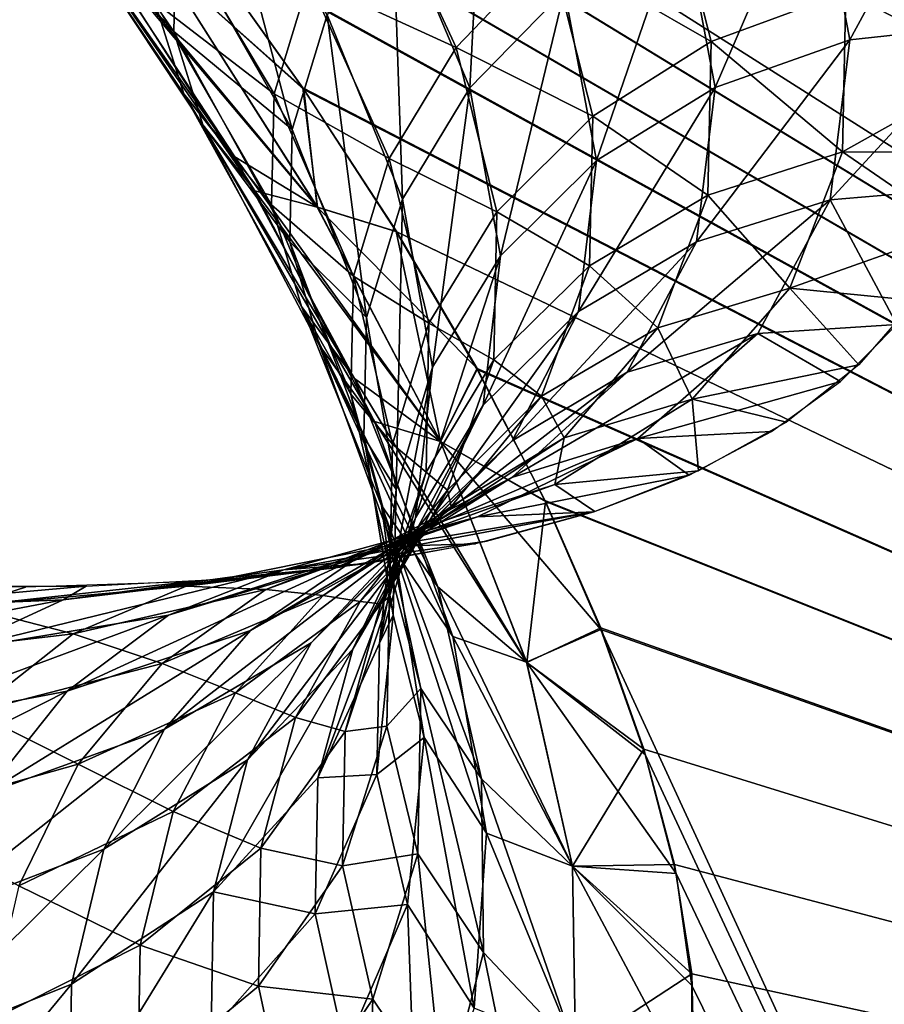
# Model space of a CAD drawing. Header units: millimetres. Extents: x -101 to 102, y -40 to 284.
# Tile 43 of 183: x -82.28 to -81.581, y 68.327 to 69.124. Entities that reach past the tile are written whole.
import ezdxf

# ---------------------------------------------------------------- set-up
doc = ezdxf.new("R2010")
doc.units = ezdxf.units.MM
doc.header["$LTSCALE"] = 65.185185
for name, color, linetype in [('53', 7, 'CONTINUOUS'), ('57', 7, 'CONTINUOUS'), ('59', 7, 'CONTINUOUS')]:
    doc.layers.add(name, color=color, linetype=linetype)

msp = doc.modelspace()

# ---------------------------------------------------------------- linework, layer by layer
at = {"layer": '53', "color": 7, "linetype": 'Continuous'}
for points in [[(-81.56984, 70.1584, -33.89324), (-79.88477, 67.94814, -32.12718), (-82.4566, 69.58102, -31.96002), (-81.56984, 70.1584, -33.89324)], [(-82.45659, 69.58102, 31.96002), (-79.88477, 67.94814, 32.12718), (-81.56877, 70.15909, 33.89549), (-82.45659, 69.58102, 31.96002)], [(-82.4566, 69.58102, -31.96002), (-79.88477, 67.94814, -32.12718), (-82.33943, 69.44517, -31.86562), (-82.4566, 69.58102, -31.96002)], [(-82.34, 69.44596, 31.8663), (-79.88477, 67.94814, 32.12718), (-82.45659, 69.58102, 31.96002), (-82.34, 69.44596, 31.8663)], [(-82.23361, 69.31559, 31.76798), (-79.88477, 67.94814, 32.12718), (-82.34, 69.44596, 31.8663), (-82.23361, 69.31559, 31.76798)], [(-82.33943, 69.44517, -31.86562), (-79.88477, 67.94814, -32.12718), (-82.23267, 69.3143, -31.76687), (-82.33943, 69.44517, -31.86562)], [(-82.13746, 69.1899, 31.66507), (-79.88477, 67.94814, 32.12718), (-82.23361, 69.31559, 31.76798), (-82.13746, 69.1899, 31.66507)], [(-82.23267, 69.3143, -31.76687), (-79.88477, 67.94814, -32.12718), (-82.13635, 69.18839, -31.66378), (-82.23267, 69.3143, -31.76687)], [(-82.05154, 69.0689, 31.55755), (-79.88477, 67.94814, 32.12718), (-82.13746, 69.1899, 31.66507), (-82.05154, 69.0689, 31.55755)], [(-82.13635, 69.18839, -31.66378), (-79.88477, 67.94814, -32.12718), (-82.05049, 69.06755, -31.55645), (-82.13635, 69.18839, -31.66378)], [(-81.97582, 68.9526, 31.4455), (-79.88477, 67.94814, 32.12718), (-82.05154, 69.0689, 31.55755), (-81.97582, 68.9526, 31.4455)], [(-82.05049, 69.06755, -31.55645), (-79.88477, 67.94814, -32.12718), (-81.97526, 68.95227, -31.44559), (-82.05049, 69.06755, -31.55645)], [(-81.91031, 68.841, 31.32889), (-79.88477, 67.94814, 32.12718), (-81.97582, 68.9526, 31.4455), (-81.91031, 68.841, 31.32889)], [(-81.97526, 68.95227, -31.44559), (-79.88477, 67.94814, -32.12718), (-81.91041, 68.84174, -31.33005), (-81.97526, 68.95227, -31.44559)], [(-81.91041, 68.84174, -31.33005), (-79.88477, 67.94814, -32.12718), (-81.8556, 68.73484, -31.20829), (-81.91041, 68.84174, -31.33005)], [(-81.85511, 68.73406, 31.2075), (-79.88477, 67.94814, 32.12718), (-81.91031, 68.841, 31.32889), (-81.85511, 68.73406, 31.2075)], [(-81.8556, 68.73484, -31.20829), (-79.88477, 67.94814, -32.12718), (-81.81021, 68.63058, -31.07924), (-81.8556, 68.73484, -31.20829)], [(-81.81029, 68.6317, 31.08113), (-79.88477, 67.94814, 32.12718), (-81.85511, 68.73406, 31.2075), (-81.81029, 68.6317, 31.08113)], [(-81.77543, 68.53372, 30.94983), (-79.88477, 67.94814, 32.12718), (-81.81029, 68.6317, 31.08113), (-81.77543, 68.53372, 30.94983)], [(-79.88477, 67.94814, -32.12718), (-80.83479, 66.51099, -28.34311), (-81.81021, 68.63058, -31.07924), (-79.88477, 67.94814, -32.12718)], [(-81.81021, 68.63058, -31.07924), (-80.83479, 66.51099, -28.34311), (-81.77429, 68.52944, -30.94361), (-81.81021, 68.63058, -31.07924)], [(-81.75063, 68.44023, 30.81367), (-79.88477, 67.94814, 32.12718), (-81.77543, 68.53372, 30.94983), (-81.75063, 68.44023, 30.81367)], [(-81.77429, 68.52944, -30.94361), (-80.83479, 66.51099, -28.34311), (-81.74928, 68.43286, -30.80218), (-81.77429, 68.52944, -30.94361)], [(-81.73678, 68.35172, 30.67239), (-79.88477, 67.94814, 32.12718), (-81.75063, 68.44023, 30.81367), (-81.73678, 68.35172, 30.67239)], [(-81.74928, 68.43286, -30.80218), (-80.83479, 66.51099, -28.34311), (-81.73659, 68.34222, -30.65561), (-81.74928, 68.43286, -30.80218)], [(-81.73473, 68.26866, 30.52575), (-79.88477, 67.94814, 32.12718), (-81.73678, 68.35172, 30.67239), (-81.73473, 68.26866, 30.52575)], [(-81.73659, 68.34222, -30.65561), (-80.83479, 66.51099, -28.34311), (-81.7361, 68.25669, -30.50252), (-81.73659, 68.34222, -30.65561)]]:
    msp.add_3dface(points, dxfattribs=at)
at = {"layer": '57', "color": 7, "linetype": 'Continuous'}
for points in [[(-82.2798, 69.29453, -31.27993), (-82.2573, 69.22758, -31.3735), (-82.15586, 69.11439, -31.08403), (-82.2798, 69.29453, -31.27993)], [(-82.2798, 69.29453, -31.27993), (-82.15586, 69.11439, -31.08403), (-82.154, 69.19919, -31.00309), (-82.2798, 69.29453, -31.27993)], [(-81.97892, 69.21767, -30.67896), (-81.91635, 69.06882, -30.46897), (-81.90435, 69.29917, -30.63971), (-81.97892, 69.21767, -30.67896)], [(-81.90435, 69.29917, -30.63971), (-81.91635, 69.06882, -30.46897), (-81.83961, 69.14781, -30.42881), (-81.90435, 69.29917, -30.63971)], [(-82.154, 69.19919, -31.00309), (-82.06001, 69.03523, -30.79882), (-82.12697, 69.28857, -30.93221), (-82.154, 69.19919, -31.00309)], [(-82.12697, 69.28857, -30.93221), (-82.06001, 69.03523, -30.79882), (-82.03177, 69.12805, -30.73299), (-82.12697, 69.28857, -30.93221)], [(-81.63706, 69.2565, -30.3918), (-81.60879, 69.10774, -30.15392), (-81.52054, 69.27034, -30.38268), (-81.63706, 69.2565, -30.3918)], [(-81.52054, 69.27034, -30.38268), (-81.60879, 69.10774, -30.15392), (-81.4938, 69.12005, -30.14222), (-81.52054, 69.27034, -30.38268)], [(-81.74478, 69.21154, -30.40261), (-81.71779, 69.0693, -30.17351), (-81.63706, 69.2565, -30.3918), (-81.74478, 69.21154, -30.40261)], [(-81.63706, 69.2565, -30.3918), (-81.71779, 69.0693, -30.17351), (-81.60879, 69.10774, -30.15392), (-81.63706, 69.2565, -30.3918)], [(-82.21615, 69.18191, -31.47441), (-82.09016, 68.98552, -31.26789), (-82.2573, 69.22758, -31.3735), (-82.21615, 69.18191, -31.47441)], [(-82.2573, 69.22758, -31.3735), (-82.09016, 68.98552, -31.26789), (-82.13244, 69.03884, -31.17057), (-82.2573, 69.22758, -31.3735)], [(-82.2573, 69.22758, -31.3735), (-82.13244, 69.03884, -31.17057), (-82.15586, 69.11439, -31.08403), (-82.2573, 69.22758, -31.3735)], [(-82.03177, 69.12805, -30.73299), (-81.97077, 68.97889, -30.52089), (-81.97892, 69.21767, -30.67896), (-82.03177, 69.12805, -30.73299)], [(-81.97892, 69.21767, -30.67896), (-81.97077, 68.97889, -30.52089), (-81.91635, 69.06882, -30.46897), (-81.97892, 69.21767, -30.67896)], [(-81.83961, 69.14781, -30.42881), (-81.81376, 69.00998, -30.20533), (-81.74478, 69.21154, -30.40261), (-81.83961, 69.14781, -30.42881)], [(-81.74478, 69.21154, -30.40261), (-81.81376, 69.00998, -30.20533), (-81.71779, 69.0693, -30.17351), (-81.74478, 69.21154, -30.40261)], [(-82.154, 69.19919, -31.00309), (-82.15586, 69.11439, -31.08403), (-82.06001, 69.03523, -30.79882), (-82.154, 69.19919, -31.00309)], [(-82.09016, 68.98552, -31.26789), (-82.21615, 69.18191, -31.47441), (-82.0397, 68.97244, -31.38629), (-82.09016, 68.98552, -31.26789)], [(-82.0397, 68.97244, -31.38629), (-82.21615, 69.18191, -31.47441), (-82.16529, 69.17035, -31.58647), (-82.0397, 68.97244, -31.38629)], [(-82.13635, 69.18839, -31.66378), (-82.05049, 69.06755, -31.55645), (-82.16529, 69.17035, -31.58647), (-82.13635, 69.18839, -31.66378)], [(-82.05049, 69.06755, -31.55645), (-82.0397, 68.97244, -31.38629), (-82.16529, 69.17035, -31.58647), (-82.05049, 69.06755, -31.55645)], [(-81.91635, 69.06882, -30.46897), (-81.89143, 68.93303, -30.24763), (-81.83961, 69.14781, -30.42881), (-81.91635, 69.06882, -30.46897)], [(-81.83961, 69.14781, -30.42881), (-81.89143, 68.93303, -30.24763), (-81.81376, 69.00998, -30.20533), (-81.83961, 69.14781, -30.42881)], [(-82.06001, 69.03523, -30.79882), (-81.99989, 68.88299, -30.58171), (-82.03177, 69.12805, -30.73299), (-82.06001, 69.03523, -30.79882)], [(-82.03177, 69.12805, -30.73299), (-81.99989, 68.88299, -30.58171), (-81.97077, 68.97889, -30.52089), (-82.03177, 69.12805, -30.73299)], [(-81.60879, 69.10774, -30.15392), (-81.62474, 68.97814, -29.90412), (-81.4938, 69.12005, -30.14222), (-81.60879, 69.10774, -30.15392)], [(-81.4938, 69.12005, -30.14222), (-81.62474, 68.97814, -29.90412), (-81.51053, 68.98793, -29.88601), (-81.4938, 69.12005, -30.14222)], [(-82.15586, 69.11439, -31.08403), (-82.13244, 69.03884, -31.17057), (-82.06206, 68.94433, -30.87282), (-82.15586, 69.11439, -31.08403)], [(-82.15586, 69.11439, -31.08403), (-82.06206, 68.94433, -30.87282), (-82.06001, 69.03523, -30.79882), (-82.15586, 69.11439, -31.08403)], [(-81.71779, 69.0693, -30.17351), (-81.73299, 68.94435, -29.93373), (-81.60879, 69.10774, -30.15392), (-81.71779, 69.0693, -30.17351)], [(-81.60879, 69.10774, -30.15392), (-81.73299, 68.94435, -29.93373), (-81.62474, 68.97814, -29.90412), (-81.60879, 69.10774, -30.15392)], [(-82.05049, 69.06755, -31.55645), (-81.97526, 68.95227, -31.44559), (-82.0397, 68.97244, -31.38629), (-82.05049, 69.06755, -31.55645)], [(-81.97077, 68.97889, -30.52089), (-81.94653, 68.84269, -30.29809), (-81.91635, 69.06882, -30.46897), (-81.97077, 68.97889, -30.52089)], [(-81.91635, 69.06882, -30.46897), (-81.94653, 68.84269, -30.29809), (-81.89143, 68.93303, -30.24763), (-81.91635, 69.06882, -30.46897)], [(-81.81376, 69.00998, -30.20533), (-81.8283, 68.88796, -29.97213), (-81.71779, 69.0693, -30.17351), (-81.81376, 69.00998, -30.20533)], [(-81.71779, 69.0693, -30.17351), (-81.8283, 68.88796, -29.97213), (-81.73299, 68.94435, -29.93373), (-81.71779, 69.0693, -30.17351)], [(-82.09016, 68.98552, -31.26789), (-81.99353, 68.79892, -31.04321), (-82.13244, 69.03884, -31.17057), (-82.09016, 68.98552, -31.26789)], [(-82.13244, 69.03884, -31.17057), (-81.99353, 68.79892, -31.04321), (-82.03783, 68.86033, -30.95094), (-82.13244, 69.03884, -31.17057)], [(-82.13244, 69.03884, -31.17057), (-82.03783, 68.86033, -30.95094), (-82.06206, 68.94433, -30.87282), (-82.13244, 69.03884, -31.17057)], [(-82.06001, 69.03523, -30.79882), (-82.06206, 68.94433, -30.87282), (-81.99989, 68.88299, -30.58171), (-82.06001, 69.03523, -30.79882)], [(-81.89143, 68.93303, -30.24763), (-81.90543, 68.81208, -30.01723), (-81.81376, 69.00998, -30.20533), (-81.89143, 68.93303, -30.24763)], [(-81.81376, 69.00998, -30.20533), (-81.90543, 68.81208, -30.01723), (-81.8283, 68.88796, -29.97213), (-81.81376, 69.00998, -30.20533)], [(-81.99353, 68.79892, -31.04321), (-82.09016, 68.98552, -31.26789), (-81.94014, 68.78272, -31.16752), (-81.99353, 68.79892, -31.04321)], [(-81.94014, 68.78272, -31.16752), (-82.09016, 68.98552, -31.26789), (-82.0397, 68.97244, -31.38629), (-81.94014, 68.78272, -31.16752)], [(-81.51053, 68.98793, -29.88601), (-81.62474, 68.97814, -29.90412), (-81.57079, 68.87735, -29.61968), (-81.51053, 68.98793, -29.88601)], [(-81.99989, 68.88299, -30.58171), (-81.97602, 68.74391, -30.35394), (-81.97077, 68.97889, -30.52089), (-81.99989, 68.88299, -30.58171)], [(-81.97077, 68.97889, -30.52089), (-81.97602, 68.74391, -30.35394), (-81.94653, 68.84269, -30.29809), (-81.97077, 68.97889, -30.52089)], [(-81.73299, 68.94435, -29.93373), (-81.78897, 68.83865, -29.68797), (-81.62474, 68.97814, -29.90412), (-81.73299, 68.94435, -29.93373)], [(-81.62474, 68.97814, -29.90412), (-81.78897, 68.83865, -29.68797), (-81.68319, 68.87019, -29.64843), (-81.62474, 68.97814, -29.90412)], [(-81.62474, 68.97814, -29.90412), (-81.68319, 68.87019, -29.64843), (-81.57079, 68.87735, -29.61968), (-81.62474, 68.97814, -29.90412)], [(-81.97526, 68.95227, -31.44559), (-81.91041, 68.84174, -31.33005), (-82.0397, 68.97244, -31.38629), (-81.97526, 68.95227, -31.44559)], [(-81.91041, 68.84174, -31.33005), (-81.94014, 68.78272, -31.16752), (-82.0397, 68.97244, -31.38629), (-81.91041, 68.84174, -31.33005)], [(-82.06206, 68.94433, -30.87282), (-82.03783, 68.86033, -30.95094), (-82.00209, 68.78637, -30.64808), (-82.06206, 68.94433, -30.87282)], [(-82.06206, 68.94433, -30.87282), (-82.00209, 68.78637, -30.64808), (-81.99989, 68.88299, -30.58171), (-82.06206, 68.94433, -30.87282)], [(-81.8283, 68.88796, -29.97213), (-81.88208, 68.7833, -29.73283), (-81.73299, 68.94435, -29.93373), (-81.8283, 68.88796, -29.97213)], [(-81.73299, 68.94435, -29.93373), (-81.88208, 68.7833, -29.73283), (-81.78897, 68.83865, -29.68797), (-81.73299, 68.94435, -29.93373)], [(-81.94653, 68.84269, -30.29809), (-81.96013, 68.72088, -30.06655), (-81.89143, 68.93303, -30.24763), (-81.94653, 68.84269, -30.29809)], [(-81.89143, 68.93303, -30.24763), (-81.96013, 68.72088, -30.06655), (-81.90543, 68.81208, -30.01723), (-81.89143, 68.93303, -30.24763)], [(-81.90543, 68.81208, -30.01723), (-81.95741, 68.70719, -29.78056), (-81.8283, 68.88796, -29.97213), (-81.90543, 68.81208, -30.01723)], [(-81.8283, 68.88796, -29.97213), (-81.95741, 68.70719, -29.78056), (-81.88208, 68.7833, -29.73283), (-81.8283, 68.88796, -29.97213)], [(-81.99989, 68.88299, -30.58171), (-82.00209, 68.78637, -30.64808), (-81.97602, 68.74391, -30.35394), (-81.99989, 68.88299, -30.58171)], [(-81.57079, 68.87735, -29.61968), (-81.68319, 68.87019, -29.64843), (-81.61645, 68.8312, -29.48547), (-81.57079, 68.87735, -29.61968)], [(-81.78897, 68.83865, -29.68797), (-81.88229, 68.75338, -29.44043), (-81.68319, 68.87019, -29.64843), (-81.78897, 68.83865, -29.68797)], [(-81.68319, 68.87019, -29.64843), (-81.88229, 68.75338, -29.44043), (-81.78024, 68.78498, -29.39213), (-81.68319, 68.87019, -29.64843)], [(-81.68319, 68.87019, -29.64843), (-81.78024, 68.78498, -29.39213), (-81.61645, 68.8312, -29.48547), (-81.68319, 68.87019, -29.64843)], [(-81.99353, 68.79892, -31.04321), (-81.93017, 68.62478, -30.80189), (-82.03783, 68.86033, -30.95094), (-81.99353, 68.79892, -31.04321)], [(-82.03783, 68.86033, -30.95094), (-81.93017, 68.62478, -30.80189), (-81.97726, 68.69436, -30.71636), (-82.03783, 68.86033, -30.95094)], [(-82.03783, 68.86033, -30.95094), (-81.97726, 68.69436, -30.71636), (-82.00209, 68.78637, -30.64808), (-82.03783, 68.86033, -30.95094)], [(-81.97602, 68.74391, -30.35394), (-81.98941, 68.61937, -30.11736), (-81.94653, 68.84269, -30.29809), (-81.97602, 68.74391, -30.35394)], [(-81.94653, 68.84269, -30.29809), (-81.98941, 68.61937, -30.11736), (-81.96013, 68.72088, -30.06655), (-81.94653, 68.84269, -30.29809)], [(-81.91041, 68.84174, -31.33005), (-81.8556, 68.73484, -31.20829), (-81.94014, 68.78272, -31.16752), (-81.91041, 68.84174, -31.33005)], [(-81.88208, 68.7833, -29.73283), (-81.97208, 68.69724, -29.49072), (-81.78897, 68.83865, -29.68797), (-81.88208, 68.7833, -29.73283)], [(-81.78897, 68.83865, -29.68797), (-81.97208, 68.69724, -29.49072), (-81.88229, 68.75338, -29.44043), (-81.78897, 68.83865, -29.68797)], [(-81.61645, 68.8312, -29.48547), (-81.78024, 68.78498, -29.39213), (-81.6723, 68.79063, -29.34972), (-81.61645, 68.8312, -29.48547)], [(-81.96013, 68.72088, -30.06655), (-82.01082, 68.6145, -29.82852), (-81.90543, 68.81208, -30.01723), (-81.96013, 68.72088, -30.06655)], [(-81.90543, 68.81208, -30.01723), (-82.01082, 68.6145, -29.82852), (-81.95741, 68.70719, -29.78056), (-81.90543, 68.81208, -30.01723)], [(-81.93017, 68.62478, -30.80189), (-81.99353, 68.79892, -31.04321), (-81.87037, 68.60397, -30.93113), (-81.93017, 68.62478, -30.80189)], [(-81.87037, 68.60397, -30.93113), (-81.99353, 68.79892, -31.04321), (-81.94014, 68.78272, -31.16752), (-81.87037, 68.60397, -30.93113)], [(-81.95741, 68.70719, -29.78056), (-82.0447, 68.61966, -29.54024), (-81.88208, 68.7833, -29.73283), (-81.95741, 68.70719, -29.78056)], [(-81.88208, 68.7833, -29.73283), (-82.0447, 68.61966, -29.54024), (-81.97208, 68.69724, -29.49072), (-81.88208, 68.7833, -29.73283)], [(-81.88229, 68.75338, -29.44043), (-82.00773, 68.68816, -29.19486), (-81.78024, 68.78498, -29.39213), (-81.88229, 68.75338, -29.44043)], [(-81.78024, 68.78498, -29.39213), (-82.00773, 68.68816, -29.19486), (-81.90998, 68.7217, -29.13947), (-81.78024, 68.78498, -29.39213)], [(-82.00209, 68.78637, -30.64808), (-81.97726, 68.69436, -30.71636), (-81.97829, 68.64215, -30.4121), (-82.00209, 68.78637, -30.64808)], [(-82.00209, 68.78637, -30.64808), (-81.97829, 68.64215, -30.4121), (-81.97602, 68.74391, -30.35394), (-82.00209, 68.78637, -30.64808)], [(-81.78024, 68.78498, -29.39213), (-81.90998, 68.7217, -29.13947), (-81.73887, 68.75532, -29.21127), (-81.78024, 68.78498, -29.39213)], [(-81.6723, 68.79063, -29.34972), (-81.78024, 68.78498, -29.39213), (-81.73887, 68.75532, -29.21127), (-81.6723, 68.79063, -29.34972)], [(-81.8556, 68.73484, -31.20829), (-81.81021, 68.63058, -31.07924), (-81.94014, 68.78272, -31.16752), (-81.8556, 68.73484, -31.20829)], [(-81.81021, 68.63058, -31.07924), (-81.87037, 68.60397, -30.93113), (-81.94014, 68.78272, -31.16752), (-81.81021, 68.63058, -31.07924)], [(-81.97208, 68.69724, -29.49072), (-82.09371, 68.62979, -29.24914), (-81.88229, 68.75338, -29.44043), (-81.97208, 68.69724, -29.49072)], [(-81.88229, 68.75338, -29.44043), (-82.09371, 68.62979, -29.24914), (-82.00773, 68.68816, -29.19486), (-81.88229, 68.75338, -29.44043)], [(-81.73887, 68.75532, -29.21127), (-81.90998, 68.7217, -29.13947), (-81.81589, 68.72566, -29.07105), (-81.73887, 68.75532, -29.21127)], [(-81.97602, 68.74391, -30.35394), (-81.97829, 68.64215, -30.4121), (-81.98941, 68.61937, -30.11736), (-81.97602, 68.74391, -30.35394)], [(-82.00773, 68.68816, -29.19486), (-82.16007, 68.64209, -28.95396), (-81.90998, 68.7217, -29.13947), (-82.00773, 68.68816, -29.19486)], [(-81.90998, 68.7217, -29.13947), (-82.16007, 68.64209, -28.95396), (-82.06671, 68.67889, -28.89332), (-81.90998, 68.7217, -29.13947)], [(-81.90998, 68.7217, -29.13947), (-82.06671, 68.67889, -28.89332), (-81.81589, 68.72566, -29.07105), (-81.90998, 68.7217, -29.13947)], [(-81.81589, 68.72566, -29.07105), (-82.06671, 68.67889, -28.89332), (-81.90275, 68.7019, -28.93014), (-81.81589, 68.72566, -29.07105)], [(-81.98941, 68.61937, -30.11736), (-82.03936, 68.51032, -29.87409), (-81.96013, 68.72088, -30.06655), (-81.98941, 68.61937, -30.11736)], [(-81.96013, 68.72088, -30.06655), (-82.03936, 68.51032, -29.87409), (-82.01082, 68.6145, -29.82852), (-81.96013, 68.72088, -30.06655)], [(-82.01082, 68.6145, -29.82852), (-82.09615, 68.5249, -29.58626), (-81.95741, 68.70719, -29.78056), (-82.01082, 68.6145, -29.82852)], [(-81.95741, 68.70719, -29.78056), (-82.09615, 68.5249, -29.58626), (-82.0447, 68.61966, -29.54024), (-81.95741, 68.70719, -29.78056)], [(-82.0447, 68.61966, -29.54024), (-82.16321, 68.54981, -29.29932), (-81.97208, 68.69724, -29.49072), (-82.0447, 68.61966, -29.54024)], [(-81.97208, 68.69724, -29.49072), (-82.16321, 68.54981, -29.29932), (-82.09371, 68.62979, -29.24914), (-81.97208, 68.69724, -29.49072)], [(-81.90275, 68.7019, -28.93014), (-82.06671, 68.67889, -28.89332), (-81.99982, 68.68392, -28.78788), (-81.90275, 68.7019, -28.93014)], [(-82.09371, 68.62979, -29.24914), (-82.24217, 68.58053, -29.01067), (-82.00773, 68.68816, -29.19486), (-82.09371, 68.62979, -29.24914)], [(-82.00773, 68.68816, -29.19486), (-82.24217, 68.58053, -29.01067), (-82.16007, 68.64209, -28.95396), (-82.00773, 68.68816, -29.19486)], [(-81.97726, 68.69436, -30.71636), (-81.9532, 68.54297, -30.46937), (-81.97829, 68.64215, -30.4121), (-81.97726, 68.69436, -30.71636)], [(-81.93017, 68.62478, -30.80189), (-81.9028, 68.46563, -30.54669), (-81.97726, 68.69436, -30.71636), (-81.93017, 68.62478, -30.80189)], [(-81.97726, 68.69436, -30.71636), (-81.9028, 68.46563, -30.54669), (-81.9532, 68.54297, -30.46937), (-81.97726, 68.69436, -30.71636)], [(-82.06671, 68.67889, -28.89332), (-82.24522, 68.65448, -28.65518), (-81.99982, 68.68392, -28.78788), (-82.06671, 68.67889, -28.89332)], [(-81.99982, 68.68392, -28.78788), (-82.24522, 68.65448, -28.65518), (-82.10759, 68.67172, -28.64369), (-81.99982, 68.68392, -28.78788)], [(-82.16007, 68.64209, -28.95396), (-82.33438, 68.6136, -28.7194), (-82.06671, 68.67889, -28.89332), (-82.16007, 68.64209, -28.95396)], [(-82.06671, 68.67889, -28.89332), (-82.33438, 68.6136, -28.7194), (-82.24522, 68.65448, -28.65518), (-82.06671, 68.67889, -28.89332)], [(-82.10759, 68.67172, -28.64369), (-82.24522, 68.65448, -28.65518), (-82.22678, 68.66547, -28.49696), (-82.10759, 68.67172, -28.64369)], [(-82.24522, 68.65448, -28.65518), (-82.4411, 68.64643, -28.42596), (-82.22678, 68.66547, -28.49696), (-82.24522, 68.65448, -28.65518)], [(-82.22678, 68.66547, -28.49696), (-82.4411, 68.64643, -28.42596), (-82.35608, 68.66547, -28.34967), (-82.22678, 68.66547, -28.49696)], [(-82.33438, 68.6136, -28.7194), (-82.52642, 68.60104, -28.49234), (-82.24522, 68.65448, -28.65518), (-82.33438, 68.6136, -28.7194)], [(-82.24522, 68.65448, -28.65518), (-82.52642, 68.60104, -28.49234), (-82.4411, 68.64643, -28.42596), (-82.24522, 68.65448, -28.65518)], [(-82.24217, 68.58053, -29.01067), (-82.41275, 68.54829, -28.77717), (-82.16007, 68.64209, -28.95396), (-82.24217, 68.58053, -29.01067)], [(-82.16007, 68.64209, -28.95396), (-82.41275, 68.54829, -28.77717), (-82.33438, 68.6136, -28.7194), (-82.16007, 68.64209, -28.95396)], [(-81.97829, 68.64215, -30.4121), (-81.9532, 68.54297, -30.46937), (-81.99164, 68.51313, -30.16688), (-81.97829, 68.64215, -30.4121)], [(-81.97829, 68.64215, -30.4121), (-81.99164, 68.51313, -30.16688), (-81.98941, 68.61937, -30.11736), (-81.97829, 68.64215, -30.4121)], [(-82.16321, 68.54981, -29.29932), (-82.30848, 68.49758, -29.06035), (-82.09371, 68.62979, -29.24914), (-82.16321, 68.54981, -29.29932)], [(-82.09371, 68.62979, -29.24914), (-82.30848, 68.49758, -29.06035), (-82.24217, 68.58053, -29.01067), (-82.09371, 68.62979, -29.24914)], [(-81.9028, 68.46563, -30.54669), (-81.93017, 68.62478, -30.80189), (-81.83328, 68.43894, -30.6796), (-81.9028, 68.46563, -30.54669)], [(-81.83328, 68.43894, -30.6796), (-81.93017, 68.62478, -30.80189), (-81.87037, 68.60397, -30.93113), (-81.83328, 68.43894, -30.6796)], [(-81.81021, 68.63058, -31.07924), (-81.77429, 68.52944, -30.94361), (-81.87037, 68.60397, -30.93113), (-81.81021, 68.63058, -31.07924)], [(-82.09615, 68.5249, -29.58626), (-82.2124, 68.45261, -29.34266), (-82.0447, 68.61966, -29.54024), (-82.09615, 68.5249, -29.58626)], [(-82.0447, 68.61966, -29.54024), (-82.2124, 68.45261, -29.34266), (-82.16321, 68.54981, -29.29932), (-82.0447, 68.61966, -29.54024)], [(-81.98941, 68.61937, -30.11736), (-81.99164, 68.51313, -30.16688), (-82.03936, 68.51032, -29.87409), (-81.98941, 68.61937, -30.11736)], [(-82.03936, 68.51032, -29.87409), (-82.12359, 68.41817, -29.62626), (-82.01082, 68.6145, -29.82852), (-82.03936, 68.51032, -29.87409)], [(-82.01082, 68.6145, -29.82852), (-82.12359, 68.41817, -29.62626), (-82.09615, 68.5249, -29.58626), (-82.01082, 68.6145, -29.82852)], [(-81.77429, 68.52944, -30.94361), (-81.74928, 68.43286, -30.80218), (-81.87037, 68.60397, -30.93113), (-81.77429, 68.52944, -30.94361)], [(-81.74928, 68.43286, -30.80218), (-81.83328, 68.43894, -30.6796), (-81.87037, 68.60397, -30.93113), (-81.74928, 68.43286, -30.80218)], [(-82.30848, 68.49758, -29.06035), (-82.47602, 68.46212, -28.8253), (-82.24217, 68.58053, -29.01067), (-82.30848, 68.49758, -29.06035)], [(-82.24217, 68.58053, -29.01067), (-82.47602, 68.46212, -28.8253), (-82.41275, 68.54829, -28.77717), (-82.24217, 68.58053, -29.01067)], [(-82.2124, 68.45261, -29.34266), (-82.35537, 68.39781, -29.10026), (-82.16321, 68.54981, -29.29932), (-82.2124, 68.45261, -29.34266)], [(-82.16321, 68.54981, -29.29932), (-82.35537, 68.39781, -29.10026), (-82.30848, 68.49758, -29.06035), (-82.16321, 68.54981, -29.29932)], [(-81.9532, 68.54297, -30.46937), (-81.96671, 68.408, -30.21239), (-81.99164, 68.51313, -30.16688), (-81.9532, 68.54297, -30.46937)], [(-81.9532, 68.54297, -30.46937), (-81.91272, 68.32389, -30.28044), (-81.96671, 68.408, -30.21239), (-81.9532, 68.54297, -30.46937)], [(-81.9028, 68.46563, -30.54669), (-81.91272, 68.32389, -30.28044), (-81.9532, 68.54297, -30.46937), (-81.9028, 68.46563, -30.54669)], [(-82.12359, 68.41817, -29.62626), (-82.23858, 68.34353, -29.37677), (-82.09615, 68.5249, -29.58626), (-82.12359, 68.41817, -29.62626)], [(-82.09615, 68.5249, -29.58626), (-82.23858, 68.34353, -29.37677), (-82.2124, 68.45261, -29.34266), (-82.09615, 68.5249, -29.58626)], [(-81.99164, 68.51313, -30.16688), (-81.96671, 68.408, -30.21239), (-82.04148, 68.40038, -29.91476), (-81.99164, 68.51313, -30.16688)], [(-81.99164, 68.51313, -30.16688), (-82.04148, 68.40038, -29.91476), (-82.03936, 68.51032, -29.87409), (-81.99164, 68.51313, -30.16688)], [(-82.03936, 68.51032, -29.87409), (-82.04148, 68.40038, -29.91476), (-82.12359, 68.41817, -29.62626), (-82.03936, 68.51032, -29.87409)], [(-81.91272, 68.32389, -30.28044), (-81.9028, 68.46563, -30.54669), (-81.83073, 68.29059, -30.41578), (-81.91272, 68.32389, -30.28044)], [(-81.83073, 68.29059, -30.41578), (-81.9028, 68.46563, -30.54669), (-81.83328, 68.43894, -30.6796), (-81.83073, 68.29059, -30.41578)], [(-82.23858, 68.34353, -29.37677), (-82.38025, 68.2867, -29.1282), (-82.2124, 68.45261, -29.34266), (-82.23858, 68.34353, -29.37677)], [(-82.2124, 68.45261, -29.34266), (-82.38025, 68.2867, -29.1282), (-82.35537, 68.39781, -29.10026), (-82.2124, 68.45261, -29.34266)], [(-81.74928, 68.43286, -30.80218), (-81.73659, 68.34222, -30.65561), (-81.83328, 68.43894, -30.6796), (-81.74928, 68.43286, -30.80218)], [(-81.73659, 68.34222, -30.65561), (-81.7361, 68.25669, -30.50252), (-81.83328, 68.43894, -30.6796), (-81.73659, 68.34222, -30.65561)], [(-81.7361, 68.25669, -30.50252), (-81.83073, 68.29059, -30.41578), (-81.83328, 68.43894, -30.6796), (-81.7361, 68.25669, -30.50252)], [(-82.12552, 68.30533, -29.65803), (-82.2403, 68.22859, -29.39977), (-82.12359, 68.41817, -29.62626), (-82.12552, 68.30533, -29.65803)], [(-82.12359, 68.41817, -29.62626), (-82.2403, 68.22859, -29.39977), (-82.23858, 68.34353, -29.37677), (-82.12359, 68.41817, -29.62626)], [(-82.04148, 68.40038, -29.91476), (-82.12552, 68.30533, -29.65803), (-82.12359, 68.41817, -29.62626), (-82.04148, 68.40038, -29.91476)], [(-81.96671, 68.408, -30.21239), (-82.01704, 68.29072, -29.94828), (-82.04148, 68.40038, -29.91476), (-81.96671, 68.408, -30.21239)], [(-81.96671, 68.408, -30.21239), (-81.95927, 68.20104, -30.00673), (-82.01704, 68.29072, -29.94828), (-81.96671, 68.408, -30.21239)], [(-81.91272, 68.32389, -30.28044), (-81.95927, 68.20104, -30.00673), (-81.96671, 68.408, -30.21239), (-81.91272, 68.32389, -30.28044)], [(-82.04148, 68.40038, -29.91476), (-82.01704, 68.29072, -29.94828), (-82.12552, 68.30533, -29.65803), (-82.04148, 68.40038, -29.91476)], [(-82.2403, 68.22859, -29.39977), (-82.38177, 68.17036, -29.14265), (-82.23858, 68.34353, -29.37677), (-82.2403, 68.22859, -29.39977)], [(-82.23858, 68.34353, -29.37677), (-82.38177, 68.17036, -29.14265), (-82.38025, 68.2867, -29.1282), (-82.23858, 68.34353, -29.37677)]]:
    msp.add_3dface(points, dxfattribs=at)
at = {"layer": '59', "color": 7, "linetype": 'Continuous'}
for points in [[(-81.92732, 69.1015, 30.51768), (-82.04664, 69.1563, 30.77013), (-81.99413, 69.24586, 30.71563), (-81.92732, 69.1015, 30.51768)], [(-81.92732, 69.1015, 30.51768), (-81.99413, 69.24586, 30.71563), (-81.851, 69.18107, 30.47785), (-81.92732, 69.1015, 30.51768)], [(-81.72102, 69.10643, 30.23705), (-81.851, 69.18107, 30.47785), (-81.75666, 69.24595, 30.45272), (-81.72102, 69.10643, 30.23705)], [(-81.72102, 69.10643, 30.23705), (-81.75666, 69.24595, 30.45272), (-81.61218, 69.14648, 30.22002), (-81.72102, 69.10643, 30.23705)], [(-82.10649, 69.01311, 31.29865), (-82.22955, 69.20105, 31.49322), (-82.26998, 69.24509, 31.39111), (-82.10649, 69.01311, 31.29865)], [(-82.14776, 69.06399, 31.19924), (-82.10649, 69.01311, 31.29865), (-82.26998, 69.24509, 31.39111), (-82.14776, 69.06399, 31.19924)], [(-82.14776, 69.06399, 31.19924), (-82.26998, 69.24509, 31.39111), (-82.17105, 69.13836, 31.11165), (-82.14776, 69.06399, 31.19924)], [(-82.07467, 69.06408, 30.83688), (-82.17105, 69.13836, 31.11165), (-82.16923, 69.2223, 31.02981), (-82.07467, 69.06408, 30.83688)], [(-82.07467, 69.06408, 30.83688), (-82.16923, 69.2223, 31.02981), (-82.04664, 69.1563, 30.77013), (-82.07467, 69.06408, 30.83688)], [(-82.03965, 68.97239, 31.38628), (-82.16524, 69.17033, 31.58653), (-82.22955, 69.20105, 31.49322), (-82.03965, 68.97239, 31.38628)], [(-82.10649, 69.01311, 31.29865), (-82.03965, 68.97239, 31.38628), (-82.22955, 69.20105, 31.49322), (-82.10649, 69.01311, 31.29865)], [(-82.05154, 69.0689, 31.55755), (-82.13746, 69.1899, 31.66507), (-82.16524, 69.17033, 31.58653), (-82.05154, 69.0689, 31.55755)], [(-81.81685, 69.04602, 30.26722), (-81.92732, 69.1015, 30.51768), (-81.851, 69.18107, 30.47785), (-81.81685, 69.04602, 30.26722)], [(-81.81685, 69.04602, 30.26722), (-81.851, 69.18107, 30.47785), (-81.72102, 69.10643, 30.23705), (-81.81685, 69.04602, 30.26722)], [(-82.03965, 68.97239, 31.38628), (-82.05154, 69.0689, 31.55755), (-82.16524, 69.17033, 31.58653), (-82.03965, 68.97239, 31.38628)], [(-81.98144, 69.01164, 30.57001), (-82.07467, 69.06408, 30.83688), (-82.04664, 69.1563, 30.77013), (-81.98144, 69.01164, 30.57001)], [(-81.98144, 69.01164, 30.57001), (-82.04664, 69.1563, 30.77013), (-81.92732, 69.1015, 30.51768), (-81.98144, 69.01164, 30.57001)], [(-81.49379, 69.08469, 30.07867), (-81.61218, 69.14648, 30.22002), (-81.49669, 69.15729, 30.20596), (-81.49379, 69.08469, 30.07867)], [(-81.61489, 69.01704, 29.98445), (-81.72102, 69.10643, 30.23705), (-81.61218, 69.14648, 30.22002), (-81.61489, 69.01704, 29.98445)], [(-81.61489, 69.01704, 29.98445), (-81.61218, 69.14648, 30.22002), (-81.49379, 69.08469, 30.07867), (-81.61489, 69.01704, 29.98445)], [(-82.07669, 68.97426, 30.91221), (-82.14776, 69.06399, 31.19924), (-82.17105, 69.13836, 31.11165), (-82.07669, 68.97426, 30.91221)], [(-82.07669, 68.97426, 30.91221), (-82.17105, 69.13836, 31.11165), (-82.07467, 69.06408, 30.83688), (-82.07669, 68.97426, 30.91221)], [(-81.72361, 68.982, 30.01079), (-81.81685, 69.04602, 30.26722), (-81.72102, 69.10643, 30.23705), (-81.72361, 68.982, 30.01079)], [(-81.72361, 68.982, 30.01079), (-81.72102, 69.10643, 30.23705), (-81.61489, 69.01704, 29.98445), (-81.72361, 68.982, 30.01079)], [(-81.8944, 68.96859, 30.30885), (-81.98144, 69.01164, 30.57001), (-81.92732, 69.1015, 30.51768), (-81.8944, 68.96859, 30.30885)], [(-81.8944, 68.96859, 30.30885), (-81.92732, 69.1015, 30.51768), (-81.81685, 69.04602, 30.26722), (-81.8944, 68.96859, 30.30885)], [(-81.50271, 69.01668, 29.94643), (-81.61489, 69.01704, 29.98445), (-81.49379, 69.08469, 30.07867), (-81.50271, 69.01668, 29.94643)], [(-82.0095, 68.83358, 31.08745), (-82.10649, 69.01311, 31.29865), (-82.14776, 69.06399, 31.19924), (-82.0095, 68.83358, 31.08745)], [(-82.05258, 68.89178, 30.99198), (-82.0095, 68.83358, 31.08745), (-82.14776, 69.06399, 31.19924), (-82.05258, 68.89178, 30.99198)], [(-82.05258, 68.89178, 30.99198), (-82.14776, 69.06399, 31.19924), (-82.07669, 68.97426, 30.91221), (-82.05258, 68.89178, 30.99198)], [(-82.01038, 68.9164, 30.63196), (-82.07669, 68.97426, 30.91221), (-82.07467, 69.06408, 30.83688), (-82.01038, 68.9164, 30.63196)], [(-82.01038, 68.9164, 30.63196), (-82.07467, 69.06408, 30.83688), (-81.98144, 69.01164, 30.57001), (-82.01038, 68.9164, 30.63196)], [(-81.97582, 68.9526, 31.4455), (-82.05154, 69.0689, 31.55755), (-82.03965, 68.97239, 31.38628), (-81.97582, 68.9526, 31.4455)], [(-81.81934, 68.92486, 30.04704), (-81.8944, 68.96859, 30.30885), (-81.81685, 69.04602, 30.26722), (-81.81934, 68.92486, 30.04704)], [(-81.81934, 68.92486, 30.04704), (-81.81685, 69.04602, 30.26722), (-81.72361, 68.982, 30.01079), (-81.81934, 68.92486, 30.04704)], [(-81.65739, 68.90684, 29.74151), (-81.72361, 68.982, 30.01079), (-81.61489, 69.01704, 29.98445), (-81.65739, 68.90684, 29.74151)], [(-81.65739, 68.90684, 29.74151), (-81.61489, 69.01704, 29.98445), (-81.52341, 68.95419, 29.81092), (-81.65739, 68.90684, 29.74151)], [(-81.52341, 68.95419, 29.81092), (-81.61489, 69.01704, 29.98445), (-81.50271, 69.01668, 29.94643), (-81.52341, 68.95419, 29.81092)], [(-81.94007, 68.78256, 31.16741), (-82.03965, 68.97239, 31.38628), (-82.10649, 69.01311, 31.29865), (-81.94007, 68.78256, 31.16741)], [(-82.0095, 68.83358, 31.08745), (-81.94007, 68.78256, 31.16741), (-82.10649, 69.01311, 31.29865), (-82.0095, 68.83358, 31.08745)], [(-81.9494, 68.87839, 30.35967), (-82.01038, 68.9164, 30.63196), (-81.98144, 69.01164, 30.57001), (-81.9494, 68.87839, 30.35967)], [(-81.9494, 68.87839, 30.35967), (-81.98144, 69.01164, 30.57001), (-81.8944, 68.96859, 30.30885), (-81.9494, 68.87839, 30.35967)], [(-82.01255, 68.82104, 30.70014), (-82.05258, 68.89178, 30.99198), (-82.07669, 68.97426, 30.91221), (-82.01255, 68.82104, 30.70014)], [(-82.01255, 68.82104, 30.70014), (-82.07669, 68.97426, 30.91221), (-82.01038, 68.9164, 30.63196), (-82.01255, 68.82104, 30.70014)], [(-81.76422, 68.87475, 29.77749), (-81.81934, 68.92486, 30.04704), (-81.72361, 68.982, 30.01079), (-81.76422, 68.87475, 29.77749)], [(-81.76422, 68.87475, 29.77749), (-81.72361, 68.982, 30.01079), (-81.65739, 68.90684, 29.74151), (-81.76422, 68.87475, 29.77749)], [(-81.94007, 68.78256, 31.16741), (-81.97582, 68.9526, 31.4455), (-82.03965, 68.97239, 31.38628), (-81.94007, 68.78256, 31.16741)], [(-81.89681, 68.84876, 30.09122), (-81.9494, 68.87839, 30.35967), (-81.8944, 68.96859, 30.30885), (-81.89681, 68.84876, 30.09122)], [(-81.89681, 68.84876, 30.09122), (-81.8944, 68.96859, 30.30885), (-81.81934, 68.92486, 30.04704), (-81.89681, 68.84876, 30.09122)], [(-81.91031, 68.841, 31.32889), (-81.97582, 68.9526, 31.4455), (-81.94007, 68.78256, 31.16741), (-81.91031, 68.841, 31.32889)], [(-81.5561, 68.89682, 29.67118), (-81.65739, 68.90684, 29.74151), (-81.52341, 68.95419, 29.81092), (-81.5561, 68.89682, 29.67118)], [(-81.85826, 68.81923, 29.82006), (-81.89681, 68.84876, 30.09122), (-81.81934, 68.92486, 30.04704), (-81.85826, 68.81923, 29.82006)], [(-81.85826, 68.81923, 29.82006), (-81.81934, 68.92486, 30.04704), (-81.76422, 68.87475, 29.77749), (-81.85826, 68.81923, 29.82006)], [(-81.97884, 68.78038, 30.41688), (-82.01255, 68.82104, 30.70014), (-82.01038, 68.9164, 30.63196), (-81.97884, 68.78038, 30.41688)], [(-81.97884, 68.78038, 30.41688), (-82.01038, 68.9164, 30.63196), (-81.9494, 68.87839, 30.35967), (-81.97884, 68.78038, 30.41688)], [(-81.73634, 68.81696, 29.4964), (-81.76422, 68.87475, 29.77749), (-81.65739, 68.90684, 29.74151), (-81.73634, 68.81696, 29.4964)], [(-81.73634, 68.81696, 29.4964), (-81.65739, 68.90684, 29.74151), (-81.6015, 68.8446, 29.52635), (-81.73634, 68.81696, 29.4964)], [(-81.6015, 68.8446, 29.52635), (-81.65739, 68.90684, 29.74151), (-81.5561, 68.89682, 29.67118), (-81.6015, 68.8446, 29.52635)], [(-81.94205, 68.66504, 30.86088), (-82.0095, 68.83358, 31.08745), (-82.05258, 68.89178, 30.99198), (-81.94205, 68.66504, 30.86088)], [(-81.98783, 68.7308, 30.77078), (-81.94205, 68.66504, 30.86088), (-82.05258, 68.89178, 30.99198), (-81.98783, 68.7308, 30.77078)], [(-81.98783, 68.7308, 30.77078), (-82.05258, 68.89178, 30.99198), (-82.01255, 68.82104, 30.70014), (-81.98783, 68.7308, 30.77078)], [(-81.95175, 68.75788, 30.14089), (-81.97884, 68.78038, 30.41688), (-81.9494, 68.87839, 30.35967), (-81.95175, 68.75788, 30.14089)], [(-81.95175, 68.75788, 30.14089), (-81.9494, 68.87839, 30.35967), (-81.89681, 68.84876, 30.09122), (-81.95175, 68.75788, 30.14089)], [(-81.84003, 68.78563, 29.54131), (-81.85826, 68.81923, 29.82006), (-81.76422, 68.87475, 29.77749), (-81.84003, 68.78563, 29.54131)], [(-81.84003, 68.78563, 29.54131), (-81.76422, 68.87475, 29.77749), (-81.73634, 68.81696, 29.4964), (-81.84003, 68.78563, 29.54131)], [(-81.93435, 68.74334, 29.86688), (-81.95175, 68.75788, 30.14089), (-81.89681, 68.84876, 30.09122), (-81.93435, 68.74334, 29.86688)], [(-81.93435, 68.74334, 29.86688), (-81.89681, 68.84876, 30.09122), (-81.85826, 68.81923, 29.82006), (-81.93435, 68.74334, 29.86688)], [(-81.85511, 68.73406, 31.2075), (-81.91031, 68.841, 31.32889), (-81.94007, 68.78256, 31.16741), (-81.85511, 68.73406, 31.2075)], [(-81.65999, 68.7984, 29.37754), (-81.73634, 68.81696, 29.4964), (-81.6015, 68.8446, 29.52635), (-81.65999, 68.7984, 29.37754)], [(-81.87027, 68.60384, 30.93105), (-81.94007, 68.78256, 31.16741), (-82.0095, 68.83358, 31.08745), (-81.87027, 68.60384, 30.93105)], [(-81.94205, 68.66504, 30.86088), (-81.87027, 68.60384, 30.93105), (-82.0095, 68.83358, 31.08745), (-81.94205, 68.66504, 30.86088)], [(-81.98109, 68.67995, 30.47734), (-81.98783, 68.7308, 30.77078), (-82.01255, 68.82104, 30.70014), (-81.98109, 68.67995, 30.47734)], [(-81.98109, 68.67995, 30.47734), (-82.01255, 68.82104, 30.70014), (-81.97884, 68.78038, 30.41688), (-81.98109, 68.67995, 30.47734)], [(-81.93128, 68.73001, 29.58955), (-81.93435, 68.74334, 29.86688), (-81.85826, 68.81923, 29.82006), (-81.93128, 68.73001, 29.58955)], [(-81.93128, 68.73001, 29.58955), (-81.85826, 68.81923, 29.82006), (-81.84003, 68.78563, 29.54131), (-81.93128, 68.73001, 29.58955)], [(-81.84751, 68.74774, 29.25333), (-81.84003, 68.78563, 29.54131), (-81.73634, 68.81696, 29.4964), (-81.84751, 68.74774, 29.25333)], [(-81.84751, 68.74774, 29.25333), (-81.73634, 68.81696, 29.4964), (-81.73117, 68.75885, 29.22628), (-81.84751, 68.74774, 29.25333)], [(-81.73117, 68.75885, 29.22628), (-81.73634, 68.81696, 29.4964), (-81.65999, 68.7984, 29.37754), (-81.73117, 68.75885, 29.22628)], [(-81.94728, 68.71526, 29.30571), (-81.93128, 68.73001, 29.58955), (-81.84003, 68.78563, 29.54131), (-81.94728, 68.71526, 29.30571)], [(-81.94728, 68.71526, 29.30571), (-81.84003, 68.78563, 29.54131), (-81.84751, 68.74774, 29.25333), (-81.94728, 68.71526, 29.30571)], [(-81.98116, 68.65722, 30.19332), (-81.98109, 68.67995, 30.47734), (-81.97884, 68.78038, 30.41688), (-81.98116, 68.65722, 30.19332)], [(-81.98116, 68.65722, 30.19332), (-81.97884, 68.78038, 30.41688), (-81.95175, 68.75788, 30.14089), (-81.98116, 68.65722, 30.19332)], [(-81.87027, 68.60384, 30.93105), (-81.85511, 68.73406, 31.2075), (-81.94007, 68.78256, 31.16741), (-81.87027, 68.60384, 30.93105)], [(-81.9883, 68.65125, 29.91537), (-81.98116, 68.65722, 30.19332), (-81.95175, 68.75788, 30.14089), (-81.9883, 68.65125, 29.91537)], [(-81.9883, 68.65125, 29.91537), (-81.95175, 68.75788, 30.14089), (-81.93435, 68.74334, 29.86688), (-81.9883, 68.65125, 29.91537)], [(-81.81505, 68.72599, 29.07258), (-81.84751, 68.74774, 29.25333), (-81.73117, 68.75885, 29.22628), (-81.81505, 68.72599, 29.07258)], [(-82.00509, 68.65315, 29.63848), (-81.9883, 68.65125, 29.91537), (-81.93435, 68.74334, 29.86688), (-82.00509, 68.65315, 29.63848)], [(-82.00509, 68.65315, 29.63848), (-81.93435, 68.74334, 29.86688), (-81.93128, 68.73001, 29.58955), (-82.00509, 68.65315, 29.63848)], [(-81.98571, 68.69779, 29.01491), (-81.94728, 68.71526, 29.30571), (-81.84751, 68.74774, 29.25333), (-81.98571, 68.69779, 29.01491)], [(-81.98571, 68.69779, 29.01491), (-81.84751, 68.74774, 29.25333), (-81.81505, 68.72599, 29.07258), (-81.98571, 68.69779, 29.01491)], [(-82.03506, 68.65804, 29.35836), (-82.00509, 68.65315, 29.63848), (-81.93128, 68.73001, 29.58955), (-82.03506, 68.65804, 29.35836)], [(-82.03506, 68.65804, 29.35836), (-81.93128, 68.73001, 29.58955), (-81.94728, 68.71526, 29.30571), (-82.03506, 68.65804, 29.35836)], [(-81.90683, 68.50953, 30.62099), (-81.94205, 68.66504, 30.86088), (-81.98783, 68.7308, 30.77078), (-81.90683, 68.50953, 30.62099)], [(-81.95603, 68.58263, 30.53771), (-81.90683, 68.50953, 30.62099), (-81.98783, 68.7308, 30.77078), (-81.95603, 68.58263, 30.53771)], [(-81.95603, 68.58263, 30.53771), (-81.98783, 68.7308, 30.77078), (-81.98109, 68.67995, 30.47734), (-81.95603, 68.58263, 30.53771)], [(-81.81029, 68.6317, 31.08113), (-81.85511, 68.73406, 31.2075), (-81.87027, 68.60384, 30.93105), (-81.81029, 68.6317, 31.08113)], [(-81.91165, 68.69994, 28.91656), (-81.98571, 68.69779, 29.01491), (-81.81505, 68.72599, 29.07258), (-81.91165, 68.69994, 28.91656)], [(-82.08125, 68.66274, 29.07313), (-82.03506, 68.65804, 29.35836), (-81.94728, 68.71526, 29.30571), (-82.08125, 68.66274, 29.07313)], [(-82.08125, 68.66274, 29.07313), (-81.94728, 68.71526, 29.30571), (-81.98571, 68.69779, 29.01491), (-82.08125, 68.66274, 29.07313)], [(-82.1458, 68.66552, 28.78344), (-82.08125, 68.66274, 29.07313), (-81.98571, 68.69779, 29.01491), (-82.1458, 68.66552, 28.78344)], [(-82.1458, 68.66552, 28.78344), (-81.98571, 68.69779, 29.01491), (-82.02128, 68.68085, 28.75804), (-82.1458, 68.66552, 28.78344)], [(-82.02128, 68.68085, 28.75804), (-81.98571, 68.69779, 29.01491), (-81.91165, 68.69994, 28.91656), (-82.02128, 68.68085, 28.75804)], [(-82.14334, 68.66906, 28.59829), (-82.1458, 68.66552, 28.78344), (-82.02128, 68.68085, 28.75804), (-82.14334, 68.66906, 28.59829)], [(-81.9834, 68.55232, 30.24563), (-81.95603, 68.58263, 30.53771), (-81.98109, 68.67995, 30.47734), (-81.9834, 68.55232, 30.24563)], [(-81.9834, 68.55232, 30.24563), (-81.98109, 68.67995, 30.47734), (-81.98116, 68.65722, 30.19332), (-81.9834, 68.55232, 30.24563)], [(-82.41665, 68.66751, 28.28424), (-82.32387, 68.64926, 28.55979), (-82.27593, 68.66472, 28.43965), (-82.41665, 68.66751, 28.28424)], [(-82.32387, 68.64926, 28.55979), (-82.1458, 68.66552, 28.78344), (-82.14334, 68.66906, 28.59829), (-82.32387, 68.64926, 28.55979)], [(-82.27593, 68.66472, 28.43965), (-82.32387, 68.64926, 28.55979), (-82.14334, 68.66906, 28.59829), (-82.27593, 68.66472, 28.43965)], [(-82.32387, 68.64926, 28.55979), (-82.23722, 68.62693, 28.84591), (-82.1458, 68.66552, 28.78344), (-82.32387, 68.64926, 28.55979)], [(-82.23722, 68.62693, 28.84591), (-82.08125, 68.66274, 29.07313), (-82.1458, 68.66552, 28.78344), (-82.23722, 68.62693, 28.84591)], [(-81.83326, 68.43886, 30.67935), (-81.87027, 68.60384, 30.93105), (-81.94205, 68.66504, 30.86088), (-81.83326, 68.43886, 30.67935)], [(-81.90683, 68.50953, 30.62099), (-81.83326, 68.43886, 30.67935), (-81.94205, 68.66504, 30.86088), (-81.90683, 68.50953, 30.62099)], [(-82.23722, 68.62693, 28.84591), (-82.16527, 68.60285, 29.12881), (-82.08125, 68.66274, 29.07313), (-82.23722, 68.62693, 28.84591)], [(-82.16527, 68.60285, 29.12881), (-82.03506, 68.65804, 29.35836), (-82.08125, 68.66274, 29.07313), (-82.16527, 68.60285, 29.12881)], [(-82.16527, 68.60285, 29.12881), (-82.10602, 68.57922, 29.40838), (-82.03506, 68.65804, 29.35836), (-82.16527, 68.60285, 29.12881)], [(-82.10602, 68.57922, 29.40838), (-82.00509, 68.65315, 29.63848), (-82.03506, 68.65804, 29.35836), (-82.10602, 68.57922, 29.40838)], [(-82.01715, 68.54802, 29.96287), (-81.9834, 68.55232, 30.24563), (-81.98116, 68.65722, 30.19332), (-82.01715, 68.54802, 29.96287)], [(-82.01715, 68.54802, 29.96287), (-81.98116, 68.65722, 30.19332), (-81.9883, 68.65125, 29.91537), (-82.01715, 68.54802, 29.96287)], [(-82.41143, 68.60656, 28.62507), (-82.23722, 68.62693, 28.84591), (-82.32387, 68.64926, 28.55979), (-82.41143, 68.60656, 28.62507)], [(-82.10602, 68.57922, 29.40838), (-82.05739, 68.55928, 29.68538), (-82.00509, 68.65315, 29.63848), (-82.10602, 68.57922, 29.40838)], [(-82.05739, 68.55928, 29.68538), (-81.9883, 68.65125, 29.91537), (-82.00509, 68.65315, 29.63848), (-82.05739, 68.55928, 29.68538)], [(-82.05739, 68.55928, 29.68538), (-82.01715, 68.54802, 29.96287), (-81.9883, 68.65125, 29.91537), (-82.05739, 68.55928, 29.68538)], [(-81.77543, 68.53372, 30.94983), (-81.81029, 68.6317, 31.08113), (-81.87027, 68.60384, 30.93105), (-81.77543, 68.53372, 30.94983)], [(-82.41143, 68.60656, 28.62507), (-82.31759, 68.56369, 28.90328), (-82.23722, 68.62693, 28.84591), (-82.41143, 68.60656, 28.62507)], [(-82.31759, 68.56369, 28.90328), (-82.16527, 68.60285, 29.12881), (-82.23722, 68.62693, 28.84591), (-82.31759, 68.56369, 28.90328)], [(-82.31759, 68.56369, 28.90328), (-82.23316, 68.52141, 29.17887), (-82.16527, 68.60285, 29.12881), (-82.31759, 68.56369, 28.90328)], [(-82.23316, 68.52141, 29.17887), (-82.10602, 68.57922, 29.40838), (-82.16527, 68.60285, 29.12881), (-82.23316, 68.52141, 29.17887)], [(-81.83326, 68.43886, 30.67935), (-81.77543, 68.53372, 30.94983), (-81.87027, 68.60384, 30.93105), (-81.83326, 68.43886, 30.67935)], [(-82.23316, 68.52141, 29.17887), (-82.15627, 68.48315, 29.45302), (-82.10602, 68.57922, 29.40838), (-82.23316, 68.52141, 29.17887)], [(-82.15627, 68.48315, 29.45302), (-82.05739, 68.55928, 29.68538), (-82.10602, 68.57922, 29.40838), (-82.15627, 68.48315, 29.45302)], [(-81.95836, 68.44894, 30.29494), (-81.95603, 68.58263, 30.53771), (-81.9834, 68.55232, 30.24563), (-81.95836, 68.44894, 30.29494)], [(-81.95836, 68.44894, 30.29494), (-81.90524, 68.3691, 30.37043), (-81.95603, 68.58263, 30.53771), (-81.95836, 68.44894, 30.29494)], [(-81.90524, 68.3691, 30.37043), (-81.90683, 68.50953, 30.62099), (-81.95603, 68.58263, 30.53771), (-81.90524, 68.3691, 30.37043)], [(-82.3825, 68.47927, 28.95237), (-82.23316, 68.52141, 29.17887), (-82.31759, 68.56369, 28.90328), (-82.3825, 68.47927, 28.95237)], [(-82.15627, 68.48315, 29.45302), (-82.08531, 68.45356, 29.7277), (-82.05739, 68.55928, 29.68538), (-82.15627, 68.48315, 29.45302)], [(-82.08531, 68.45356, 29.7277), (-82.01715, 68.54802, 29.96287), (-82.05739, 68.55928, 29.68538), (-82.08531, 68.45356, 29.7277)], [(-82.0193, 68.43933, 30.00677), (-81.95836, 68.44894, 30.29494), (-81.9834, 68.55232, 30.24563), (-82.0193, 68.43933, 30.00677)], [(-82.0193, 68.43933, 30.00677), (-81.9834, 68.55232, 30.24563), (-82.01715, 68.54802, 29.96287), (-82.0193, 68.43933, 30.00677)], [(-82.08531, 68.45356, 29.7277), (-82.0193, 68.43933, 30.00677), (-82.01715, 68.54802, 29.96287), (-82.08531, 68.45356, 29.7277)], [(-81.75063, 68.44023, 30.81367), (-81.77543, 68.53372, 30.94983), (-81.83326, 68.43886, 30.67935), (-81.75063, 68.44023, 30.81367)], [(-82.3825, 68.47927, 28.95237), (-82.28119, 68.42292, 29.22056), (-82.23316, 68.52141, 29.17887), (-82.3825, 68.47927, 28.95237)], [(-82.28119, 68.42292, 29.22056), (-82.15627, 68.48315, 29.45302), (-82.23316, 68.52141, 29.17887), (-82.28119, 68.42292, 29.22056)], [(-81.83066, 68.29033, 30.41558), (-81.83326, 68.43886, 30.67935), (-81.90683, 68.50953, 30.62099), (-81.83066, 68.29033, 30.41558)], [(-81.90524, 68.3691, 30.37043), (-81.83066, 68.29033, 30.41558), (-81.90683, 68.50953, 30.62099), (-81.90524, 68.3691, 30.37043)], [(-82.28119, 68.42292, 29.22056), (-82.18303, 68.37509, 29.48983), (-82.15627, 68.48315, 29.45302), (-82.28119, 68.42292, 29.22056)], [(-82.18303, 68.37509, 29.48983), (-82.08531, 68.45356, 29.7277), (-82.15627, 68.48315, 29.45302), (-82.18303, 68.37509, 29.48983)], [(-82.18303, 68.37509, 29.48983), (-82.08731, 68.34181, 29.76309), (-82.08531, 68.45356, 29.7277), (-82.18303, 68.37509, 29.48983)], [(-82.08731, 68.34181, 29.76309), (-82.0193, 68.43933, 30.00677), (-82.08531, 68.45356, 29.7277), (-82.08731, 68.34181, 29.76309)], [(-81.99464, 68.33116, 30.04465), (-81.95836, 68.44894, 30.29494), (-82.0193, 68.43933, 30.00677), (-81.99464, 68.33116, 30.04465)], [(-81.99464, 68.33116, 30.04465), (-81.9373, 68.24562, 30.11176), (-81.95836, 68.44894, 30.29494), (-81.99464, 68.33116, 30.04465)], [(-81.9373, 68.24562, 30.11176), (-81.90524, 68.3691, 30.37043), (-81.95836, 68.44894, 30.29494), (-81.9373, 68.24562, 30.11176)], [(-82.08731, 68.34181, 29.76309), (-81.99464, 68.33116, 30.04465), (-82.0193, 68.43933, 30.00677), (-82.08731, 68.34181, 29.76309)], [(-81.73678, 68.35172, 30.67239), (-81.75063, 68.44023, 30.81367), (-81.83326, 68.43886, 30.67935), (-81.73678, 68.35172, 30.67239)], [(-81.83066, 68.29033, 30.41558), (-81.73678, 68.35172, 30.67239), (-81.83326, 68.43886, 30.67935), (-81.83066, 68.29033, 30.41558)], [(-82.3067, 68.31277, 29.2516), (-82.18303, 68.37509, 29.48983), (-82.28119, 68.42292, 29.22056), (-82.3067, 68.31277, 29.2516)], [(-82.3067, 68.31277, 29.2516), (-82.18484, 68.261, 29.51679), (-82.18303, 68.37509, 29.48983), (-82.3067, 68.31277, 29.2516)], [(-82.18484, 68.261, 29.51679), (-82.08731, 68.34181, 29.76309), (-82.18303, 68.37509, 29.48983), (-82.18484, 68.261, 29.51679)], [(-81.9373, 68.24562, 30.11176), (-81.86264, 68.16063, 30.14308), (-81.90524, 68.3691, 30.37043), (-81.9373, 68.24562, 30.11176)], [(-81.86264, 68.16063, 30.14308), (-81.83066, 68.29033, 30.41558), (-81.90524, 68.3691, 30.37043), (-81.86264, 68.16063, 30.14308)], [(-81.73473, 68.26866, 30.52575), (-81.73678, 68.35172, 30.67239), (-81.83066, 68.29033, 30.41558), (-81.73473, 68.26866, 30.52575)], [(-82.18484, 68.261, 29.51679), (-82.06329, 68.23016, 29.78963), (-82.08731, 68.34181, 29.76309), (-82.18484, 68.261, 29.51679)], [(-82.06329, 68.23016, 29.78963), (-81.99464, 68.33116, 30.04465), (-82.08731, 68.34181, 29.76309), (-82.06329, 68.23016, 29.78963)], [(-82.06329, 68.23016, 29.78963), (-82.00144, 68.13994, 29.84831), (-81.99464, 68.33116, 30.04465), (-82.06329, 68.23016, 29.78963)], [(-82.00144, 68.13994, 29.84831), (-81.9373, 68.24562, 30.11176), (-81.99464, 68.33116, 30.04465), (-82.00144, 68.13994, 29.84831)]]:
    msp.add_3dface(points, dxfattribs=at)

doc.saveas('drawing.dxf')
